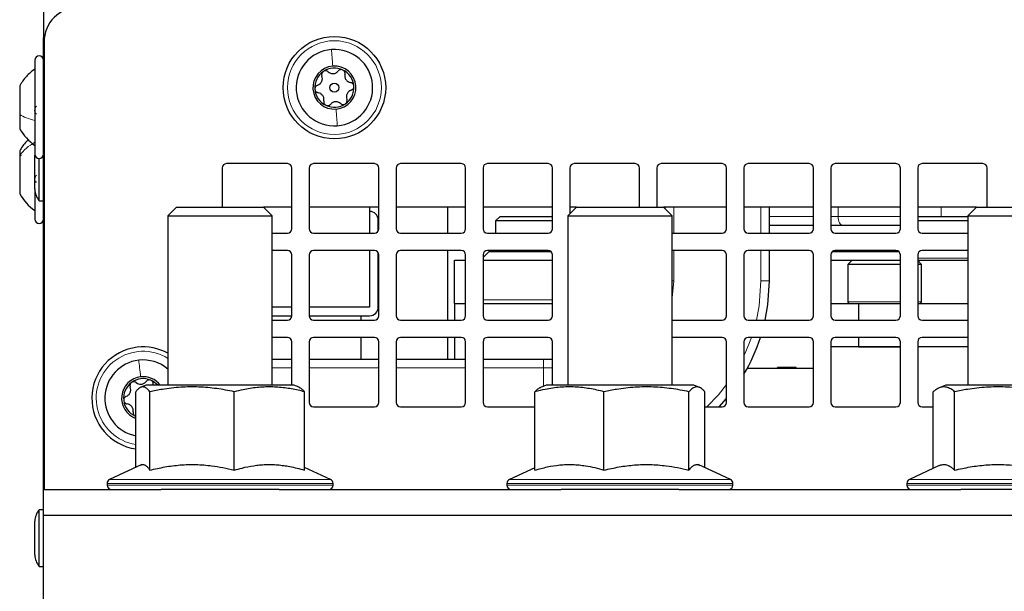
# Paper-space layout 'Blatt5' of a CAD drawing. Header units: millimetres. Extents: x 5 to 418, y 2 to 292.
# Tile 3 of 22: x 135 to 191, y 159 to 192. Entities that reach past the tile are written whole.
import ezdxf

# ---------------------------------------------------------------- set-up
doc = ezdxf.new("R2010")
doc.units = ezdxf.units.MM

psp = doc.layouts.new('Blatt5')

# ---------------------------------------------------------------- linework, layer by layer
at = {"color": 7, "linetype": 'Continuous', "lineweight": 25}
for p, q in [((136.0661, 231.0423), (136.0661, 191.4923)), ((136.0661, 191.4923), (136.1315, 191.4923)), ((136.0661, 191.4923), (136.0661, 191.3423)), ((136.0661, 191.3423), (136.1067, 191.3423)), ((136.0661, 165.3423), (136.0661, 191.3423)), ((136.0911, 191.0923), (136.0911, 165.3423)), ((135.5661, 190.0423), (135.5661, 186.4133)), ((134.6911, 188.5798), (134.6911, 186.9165)), ((134.6911, 186.9165), (134.6911, 186.1048)), ((135.5661, 186.4133), (135.5661, 184.6423)), ((134.6911, 184.8298), (134.6911, 184.5646)), ((135.5661, 184.6423), (135.5661, 184.5381)), ((135.5674, 184.616), (135.5661, 184.5634)), ((134.6911, 184.5646), (134.6911, 182.3548)), ((135.5661, 182.6212), (135.5661, 184.5634)), ((135.8161, 181.9598), (135.8161, 184.3923)), ((150.0911, 184.0923), (146.5911, 184.0923)), ((155.0911, 184.0923), (151.5911, 184.0923)), ((160.0911, 184.0923), (156.5911, 184.0923)), ((165.0911, 184.0923), (161.5911, 184.0923)), ((170.0911, 184.0923), (166.5911, 184.0923)), ((175.0911, 184.0923), (171.5911, 184.0923)), ((180.0911, 184.0923), (176.5911, 184.0923)), ((185.0911, 184.0923), (181.5911, 184.0923)), ((190.0911, 184.0923), (186.5911, 184.0923)), ((146.3411, 183.8423), (146.3411, 181.5923)), ((150.3411, 180.3423), (150.3411, 183.8423)), ((151.3411, 183.8423), (151.3411, 180.3423)), ((155.3411, 180.3423), (155.3411, 183.8423)), ((156.3411, 183.8423), (156.3411, 180.3423)), ((160.3411, 180.3423), (160.3411, 183.8423)), ((161.3411, 183.8423), (161.3411, 180.3423)), ((165.3411, 180.3423), (165.3411, 183.8423)), ((166.3411, 183.8423), (166.3411, 181.2173)), ((170.3411, 181.5923), (170.3411, 183.8423)), ((171.3411, 183.8423), (171.3411, 181.5923)), ((175.3411, 180.3423), (175.3411, 183.8423)), ((176.3411, 183.8423), (176.3411, 180.3423)), ((180.3411, 180.3423), (180.3411, 183.8423)), ((181.3411, 183.8423), (181.3411, 180.3423)), ((185.3411, 180.3423), (185.3411, 183.8423)), ((186.3411, 183.8423), (186.3411, 180.3423)), ((190.3411, 181.5923), (190.3411, 183.8423)), ((135.5661, 182.6349), (135.5661, 180.8923)), ((135.8161, 181.9598), (136.0661, 181.9598)), ((143.7161, 181.5923), (143.2161, 181.0923)), ((143.7161, 181.5923), (148.7161, 181.5923)), ((149.2161, 181.0923), (148.7161, 181.5923)), ((150.3411, 181.5923), (148.7161, 181.5923)), ((155.3411, 181.5923), (151.3411, 181.5923)), ((154.8161, 181.5923), (154.8161, 180.0923)), ((160.3411, 181.5923), (156.3411, 181.5923)), ((159.3161, 180.0923), (159.3161, 181.5923)), ((165.3411, 181.5923), (161.3411, 181.5923)), ((166.7161, 181.5923), (166.2161, 181.0923)), ((166.7161, 181.5923), (166.3411, 181.5923)), ((166.7161, 181.5923), (171.7161, 181.5923)), ((172.2161, 181.0923), (171.7161, 181.5923)), ((175.3411, 181.5923), (171.7161, 181.5923)), ((171.8161, 181.4923), (171.8161, 181.5923)), ((180.3411, 181.5923), (176.3411, 181.5923)), ((177.8161, 180.0923), (177.8161, 181.5923)), ((185.3411, 181.5923), (181.3411, 181.5923)), ((189.7161, 181.5923), (186.3411, 181.5923)), ((189.7161, 181.5923), (189.2161, 181.0923)), ((189.7161, 181.5923), (194.7161, 181.5923)), ((143.2161, 181.0923), (143.2161, 171.3423)), ((143.2161, 181.0923), (149.2161, 181.0923)), ((149.2161, 171.3423), (149.2161, 181.0923)), ((155.3161, 180.2333), (155.3161, 180.8402)), ((162.316, 181.0448), (162.066, 180.7948)), ((162.066, 180.7948), (162.066, 180.0923)), ((162.104, 180.7948), (162.066, 180.7948)), ((165.3411, 180.7948), (162.104, 180.7948)), ((162.316, 181.0448), (165.3411, 181.0448)), ((166.2161, 181.0923), (166.2161, 171.3423)), ((166.2161, 181.0923), (172.2161, 181.0923)), ((172.2161, 171.3423), (172.2161, 181.0923)), ((186.3411, 181.0448), (189.2161, 181.0448)), ((189.2161, 180.7948), (186.3411, 180.7948)), ((189.2161, 181.0923), (189.2161, 171.3423)), ((189.2161, 181.0923), (195.2161, 181.0923)), ((149.2161, 180.0923), (150.0911, 180.0923)), ((151.5911, 180.0923), (155.0911, 180.0923)), ((156.5911, 180.0923), (160.0911, 180.0923)), ((161.5911, 180.0923), (165.0911, 180.0923)), ((172.2161, 180.0923), (175.0911, 180.0923)), ((176.5911, 180.0923), (180.0911, 180.0923)), ((177.8161, 180.5448), (180.3411, 180.5448)), ((181.3411, 180.5448), (182.0115, 180.5448)), ((181.5911, 180.0923), (185.0911, 180.0923)), ((182.0115, 180.5448), (185.3411, 180.5448)), ((186.5911, 180.0923), (189.2161, 180.0923)), ((150.0911, 179.0923), (149.2161, 179.0923)), ((155.0911, 179.0923), (151.5911, 179.0923)), ((154.8161, 179.0923), (154.8161, 175.8402)), ((155.3161, 175.8402), (155.3161, 178.9513)), ((160.0911, 179.0923), (156.5911, 179.0923)), ((159.3161, 175.0923), (159.3161, 179.0923)), ((161.691, 179.0448), (161.3411, 178.6949)), ((165.0911, 179.0923), (161.5911, 179.0923)), ((161.691, 179.0448), (165.2377, 179.0448)), ((162.066, 179.0923), (162.066, 179.0448)), ((175.0911, 179.0923), (172.2161, 179.0923)), ((180.0911, 179.0923), (176.5911, 179.0923)), ((177.8161, 177.3402), (177.8161, 179.0923)), ((181.4279, 179.0317), (181.4016, 179.0055)), ((181.4444, 179.0448), (185.2377, 179.0448)), ((185.0911, 179.0923), (181.5911, 179.0923)), ((189.2161, 179.0923), (186.5911, 179.0923)), ((150.3411, 175.3423), (150.3411, 178.8423)), ((151.3411, 178.8423), (151.3411, 175.3423)), ((155.3411, 175.3423), (155.3411, 178.8423)), ((156.3411, 178.8423), (156.3411, 175.3423)), ((159.691, 176.0448), (159.691, 178.5448)), ((159.691, 178.5448), (160.3411, 178.5448)), ((160.3411, 175.3423), (160.3411, 178.8423)), ((161.3411, 178.8423), (161.3411, 175.3423)), ((161.3411, 178.5448), (165.3411, 178.5448)), ((165.3411, 175.3423), (165.3411, 178.8423)), ((175.3411, 175.3423), (175.3411, 178.8423)), ((176.3411, 178.8423), (176.3411, 175.3423)), ((180.3411, 175.3423), (180.3411, 178.8423)), ((181.3411, 178.8423), (181.3411, 175.3423)), ((181.3411, 178.5448), (182.566, 178.5448)), ((182.566, 178.5448), (182.316, 178.2948)), ((182.566, 178.5448), (185.3411, 178.5448)), ((185.3411, 175.3423), (185.3411, 178.8423)), ((186.3411, 178.8423), (186.3411, 175.3423)), ((186.3411, 178.5448), (189.2161, 178.5448)), ((186.566, 178.2948), (186.3411, 178.5197)), ((182.316, 178.2948), (182.316, 176.1448)), ((185.3411, 178.2948), (182.316, 178.2948)), ((186.566, 178.2948), (186.3411, 178.2948)), ((186.566, 176.1448), (186.566, 178.2948)), ((150.3411, 175.8402), (149.2161, 175.8402)), ((154.8161, 175.8402), (151.3411, 175.8402)), ((159.691, 176.0448), (159.691, 175.0923)), ((159.691, 176.0448), (160.3411, 176.0448)), ((161.3411, 176.0448), (165.3411, 176.0448)), ((181.3411, 176.0448), (182.941, 176.0448)), ((182.941, 176.0448), (182.941, 175.0923)), ((182.941, 176.0448), (185.3411, 176.0448)), ((186.3411, 176.0448), (189.2161, 176.0448)), ((149.2161, 175.3402), (150.341, 175.3402)), ((149.2161, 175.0923), (150.0911, 175.0923)), ((151.3411, 175.3402), (154.8161, 175.3402)), ((151.5911, 175.0923), (155.0911, 175.0923)), ((154.3161, 175.3402), (154.3161, 175.0923)), ((156.5911, 175.0923), (160.0911, 175.0923)), ((161.5911, 175.0923), (165.0911, 175.0923)), ((172.2161, 175.0923), (175.0911, 175.0923)), ((176.5911, 175.0923), (180.0911, 175.0923)), ((181.5911, 175.0923), (185.0911, 175.0923)), ((186.5911, 175.0923), (189.2161, 175.0923)), ((150.0911, 174.0923), (149.2161, 174.0923)), ((155.0911, 174.0923), (151.5911, 174.0923)), ((154.3161, 174.0923), (154.3161, 172.8402)), ((160.0911, 174.0923), (156.5911, 174.0923)), ((159.3161, 172.8402), (159.3161, 174.0923)), ((159.691, 174.0923), (159.691, 172.8402)), ((165.0911, 174.0923), (161.5911, 174.0923)), ((175.0911, 174.0923), (172.2161, 174.0923)), ((180.0911, 174.0923), (176.5911, 174.0923)), ((185.0911, 174.0923), (181.5911, 174.0923)), ((182.941, 174.0923), (182.941, 173.5448)), ((189.2161, 174.0923), (186.5911, 174.0923)), ((150.3411, 171.3423), (150.3411, 173.8423)), ((151.3411, 173.8423), (151.3411, 170.3423)), ((155.3411, 170.3423), (155.3411, 173.8423)), ((156.3411, 173.8423), (156.3411, 170.3423)), ((160.3411, 170.3423), (160.3411, 173.8423)), ((161.3411, 173.8423), (161.3411, 170.3423)), ((165.3411, 171.3423), (165.3411, 173.8423)), ((175.3411, 170.3423), (175.3411, 173.8423)), ((176.3411, 173.8423), (176.3411, 170.3423)), ((180.3411, 170.3423), (180.3411, 173.8423)), ((181.3411, 173.8423), (181.3411, 170.3423)), ((185.3411, 173.5448), (181.3411, 173.5448)), ((182.941, 173.5448), (185.3411, 173.5448)), ((185.3411, 170.3423), (185.3411, 173.8423)), ((186.3411, 173.8423), (186.3411, 170.3423)), ((189.2161, 173.5448), (186.3411, 173.5448)), ((149.2161, 172.8402), (150.3411, 172.8402)), ((151.3411, 172.8402), (155.3411, 172.8402)), ((156.3411, 172.8402), (160.3411, 172.8402)), ((161.3411, 172.8402), (164.8161, 172.8402)), ((164.8161, 172.8402), (165.3411, 172.8402)), ((180.3411, 172.3048), (176.5299, 172.3048)), ((178.2806, 172.3048), (178.2806, 172.3548)), ((178.2976, 172.3048), (178.2976, 172.3548)), ((179.1059, 172.3048), (179.1059, 172.3548)), ((179.1896, 172.3048), (179.1896, 172.3548)), ((179.3442, 172.3048), (179.3442, 172.3548)), ((141.9661, 171.3423), (141.66, 171.2199)), ((142.9127, 171.3423), (141.9661, 171.3423)), ((150.4661, 171.3423), (142.9127, 171.3423)), ((150.7721, 171.2199), (150.4661, 171.3423)), ((164.9661, 171.3423), (164.6438, 171.2134)), ((173.4661, 171.3423), (164.9661, 171.3423)), ((173.7883, 171.2134), (173.4661, 171.3423)), ((187.9661, 171.3423), (187.5822, 171.1888)), ((196.4661, 171.3423), (187.9661, 171.3423)), ((141.3654, 166.6114), (141.3654, 170.9638)), ((142.1772, 166.4503), (142.1772, 170.9638)), ((147.0279, 166.4503), (147.0279, 170.9638)), ((151.0667, 166.4503), (151.0667, 170.9638)), ((164.3271, 166.4503), (164.3271, 170.9638)), ((168.2958, 166.4503), (168.2958, 170.9638)), ((173.1848, 166.4503), (173.1848, 170.9638)), ((174.1051, 166.5935), (174.1051, 170.9638)), ((174.9133, 170.0923), (175.3411, 170.5689)), ((187.2261, 166.5465), (187.2261, 170.9638)), ((188.4659, 166.4503), (188.4659, 170.9638)), ((151.5911, 170.0923), (155.0911, 170.0923)), ((156.5911, 170.0923), (160.0911, 170.0923)), ((161.5911, 170.0923), (164.3271, 170.0923)), ((174.1051, 170.0923), (175.0911, 170.0923)), ((176.5911, 170.0923), (180.0911, 170.0923)), ((181.5911, 170.0923), (185.0911, 170.0923)), ((186.5911, 170.0923), (187.2261, 170.0923)), ((141.3654, 169.5509), (141.3446, 169.5597)), ((141.7161, 166.7749), (139.8604, 165.9096)), ((152.5717, 165.9096), (151.0667, 166.6114)), ((164.3271, 166.5935), (162.8604, 165.9096)), ((175.5717, 165.9096), (173.7161, 166.7749)), ((187.5819, 166.7124), (185.8604, 165.9096)), ((139.7161, 165.683), (139.7161, 165.5923)), ((152.7161, 165.5923), (152.7161, 165.683)), ((162.7161, 165.683), (162.7161, 165.5923)), ((175.7161, 165.5923), (175.7161, 165.683)), ((185.7161, 165.683), (185.7161, 165.5923)), ((136.0661, 165.3423), (142.8249, 165.3423)), ((136.0661, 163.8423), (136.0661, 165.3423)), ((149.6072, 165.3423), (142.8249, 165.3423)), ((149.6072, 165.3423), (165.8249, 165.3423)), ((168.1092, 165.3423), (165.8249, 165.3423)), ((172.6072, 165.3423), (168.1092, 165.3423)), ((172.6072, 165.3423), (188.8249, 165.3423)), ((193.7073, 165.3423), (188.8249, 165.3423)), ((136.0661, 164.1748), (135.8161, 164.1748)), ((135.8161, 160.9098), (135.8161, 164.1748)), ((203.6661, 163.8423), (136.0661, 163.8423)), ((136.0661, 149.3423), (136.0661, 163.8423)), ((135.5661, 161.5712), (135.5661, 163.5134)), ((135.8161, 160.9098), (136.0661, 160.9098))]:
    psp.add_line(p, q, dxfattribs=at)
at = {"color": 7, "linetype": 'Continuous', "lineweight": 18}
for p, q in [((172.3161, 180.0923), (172.3161, 181.5923)), ((177.3161, 180.0923), (177.3161, 181.5923)), ((181.7615, 181.0448), (181.7615, 181.5923)), ((187.6971, 181.0448), (187.6971, 181.5923)), ((177.8161, 181.0448), (180.3411, 181.0448)), ((181.3411, 181.0448), (181.7615, 181.0448)), ((181.7615, 181.0448), (185.3411, 181.0448)), ((172.3161, 177.3402), (172.3161, 179.0923)), ((177.3161, 177.3402), (177.3161, 179.0923)), ((186.3411, 178.6448), (189.2161, 178.6448)), ((172.3161, 177.3402), (172.2161, 177.3402)), ((177.8161, 177.3402), (177.3161, 177.3402)), ((161.3411, 176.2448), (165.3411, 176.2448)), ((182.316, 176.1448), (185.3411, 176.1448)), ((186.3411, 176.1448), (186.566, 176.1448)), ((164.8161, 172.3402), (164.8161, 172.8402)), ((149.2161, 172.3402), (150.3411, 172.3402)), ((151.3411, 172.3402), (155.3411, 172.3402)), ((156.3411, 172.3402), (160.3411, 172.3402)), ((161.3411, 172.3402), (164.8161, 172.3402)), ((164.8161, 171.2823), (164.8161, 172.3402)), ((164.8161, 172.3402), (165.3411, 172.3402)), ((178.7443, 172.3048), (178.7443, 172.3548)), ((179.0095, 172.3048), (179.0095, 172.3548)), ((152.7161, 165.683), (139.7161, 165.683)), ((139.7161, 165.5923), (152.7161, 165.5923)), ((139.8604, 165.9096), (152.5717, 165.9096)), ((168.0649, 165.683), (162.7161, 165.683)), ((162.7161, 165.5923), (168.0649, 165.5923)), ((162.8604, 165.9096), (168.0904, 165.9096)), ((175.7161, 165.683), (168.0649, 165.683)), ((168.0649, 165.5923), (175.7161, 165.5923)), ((168.0904, 165.9096), (175.5717, 165.9096)), ((193.7669, 165.683), (185.7161, 165.683)), ((185.7161, 165.5923), (193.7669, 165.5923)), ((185.8604, 165.9096), (193.7325, 165.9096))]:
    psp.add_line(p, q, dxfattribs=at)
at = {"color": 7, "linetype": 'Continuous', "lineweight": 18, "flags": 128}
for points in [[(182.0115, 180.5448), (181.9627, 180.5544), (181.9158, 180.5828), (181.8726, 180.629), (181.8347, 180.6912), (181.8036, 180.767), (181.7805, 180.8534), (181.7663, 180.9472), (181.7615, 181.0448)], [(172.2161, 176.3452), (172.22, 176.3647), (172.3161, 177.3402)], [(177.0601, 175.0923), (177.2143, 175.917), (177.3161, 177.3402)], [(176.3411, 173.0333), (176.4124, 173.186), (176.7739, 174.0923)], [(174.2058, 170.0923), (174.8736, 170.7915), (175.3411, 171.3736)]]:
    psp.add_lwpolyline(points, dxfattribs=at)
at = {"color": 7, "linetype": 'Continuous', "lineweight": 25, "flags": 128}
for points in [[(177.5726, 175.0923), (177.7262, 175.9696), (177.8161, 177.3402)], [(161.3411, 176.0511), (161.3519, 176.0486), (161.391, 176.0448)]]:
    psp.add_lwpolyline(points, dxfattribs=at)
at = {"color": 7, "linetype": 'Continuous', "lineweight": 25}
for radius in [2.95, 0.259]:
    psp.add_circle((152.7911, 188.4673), radius, dxfattribs=at)
at = {"color": 7, "linetype": 'Continuous', "lineweight": 18}
psp.add_circle((152.7911, 188.4673), 2.7, dxfattribs=at)
at = {"color": 7, "linetype": 'Continuous', "lineweight": 25}
for centre, radius, start, end in [((138.0911, 191.0923), 2, 90, 180), ((135.8161, 190.0423), 0.25, 360, 180), ((152.7911, 188.4673), 2.2, 94.40515, 274.40515), ((152.7911, 188.4673), 2.2, 274.40515, 94.40515), ((152.7911, 188.4673), 1.2375, 94.40515, 274.40515), ((152.7911, 188.4673), 1.125, 124.40515, 184.40515), ((152.7911, 188.4673), 1.125, 64.40515, 124.40515), ((152.7911, 188.4673), 1.2375, 274.40515, 94.40515), ((152.7911, 188.4673), 1.125, 4.40515, 64.40515), ((152.7911, 188.4673), 1.125, 184.40515, 244.40515), ((152.7911, 188.4673), 1.125, 304.40515, 4.40515), ((152.7911, 188.4673), 1.125, 244.40515, 304.40515), ((137.2007, 187.5074), 2.875, 209.1989, 235.34848), ((135.8161, 184.6423), 0.25, 180, 0), ((146.5911, 183.8423), 0.25, 90, 180), ((150.0911, 183.8423), 0.25, 0, 90), ((151.5911, 183.8423), 0.25, 90, 180), ((155.0911, 183.8423), 0.25, 0, 90), ((156.5911, 183.8423), 0.25, 90, 180), ((160.0911, 183.8423), 0.25, 0, 90), ((161.5911, 183.8423), 0.25, 90, 180), ((165.0911, 183.8423), 0.25, 0, 90), ((166.5911, 183.8423), 0.25, 90, 180), ((170.0911, 183.8423), 0.25, 0, 90), ((171.5911, 183.8423), 0.25, 90, 180), ((175.0911, 183.8423), 0.25, 0, 90), ((176.5911, 183.8423), 0.25, 90, 180), ((180.0911, 183.8423), 0.25, 0, 90), ((181.5911, 183.8423), 0.25, 90, 180), ((185.0911, 183.8423), 0.25, 0, 90), ((186.5911, 183.8423), 0.25, 90, 180), ((190.0911, 183.8423), 0.25, 0, 90), ((137.2007, 183.7574), 2.875, 209.1989, 235.34848), ((136.5661, 182.6212), 1, 180, 221.40962), ((154.8161, 180.8402), 0.5, 0, 90), ((135.8161, 180.8923), 0.25, 180, 0), ((150.0911, 180.3423), 0.25, 270, 0), ((151.5911, 180.3423), 0.25, 180, 270), ((155.0911, 180.3423), 0.25, 270, 0), ((156.5911, 180.3423), 0.25, 180, 270), ((160.0911, 180.3423), 0.25, 270, 0), ((161.5911, 180.3423), 0.25, 180, 270), ((165.0911, 180.3423), 0.25, 270, 0), ((175.0911, 180.3423), 0.25, 270, 0), ((176.5911, 180.3423), 0.25, 180, 270), ((180.0911, 180.3423), 0.25, 270, 0), ((181.5911, 180.3423), 0.25, 180, 270), ((185.0911, 180.3423), 0.25, 270, 0), ((186.5911, 180.3423), 0.25, 180, 270), ((150.0911, 178.8423), 0.25, 0, 90), ((151.5911, 178.8423), 0.25, 90, 180), ((155.0911, 178.8423), 0.25, 0, 90), ((156.5911, 178.8423), 0.25, 90, 180), ((160.0911, 178.8423), 0.25, 0, 90), ((161.5911, 178.8423), 0.25, 90, 180), ((165.0911, 178.8423), 0.25, 0, 90), ((175.0911, 178.8423), 0.25, 0, 90), ((176.5911, 178.8423), 0.25, 90, 180), ((180.0911, 178.8423), 0.25, 0, 90), ((181.5911, 178.8423), 0.25, 90, 180), ((185.0911, 178.8423), 0.25, 0, 90), ((186.5911, 178.8423), 0.25, 90, 180), ((182.416, 176.1448), 0.1, 180, 270), ((186.466, 176.1448), 0.1, 270, 360), ((154.8161, 175.8402), 0.5, 270, 0), ((150.0911, 175.3423), 0.25, 270, 0), ((151.5911, 175.3423), 0.25, 180, 270), ((155.0911, 175.3423), 0.25, 270, 0), ((156.5911, 175.3423), 0.25, 180, 270), ((160.0911, 175.3423), 0.25, 270, 0), ((161.5911, 175.3423), 0.25, 180, 270), ((165.0911, 175.3423), 0.25, 270, 0), ((175.0911, 175.3423), 0.25, 270, 0), ((176.5911, 175.3423), 0.25, 180, 270), ((180.0911, 175.3423), 0.25, 270, 0), ((181.5911, 175.3423), 0.25, 180, 270), ((185.0911, 175.3423), 0.25, 270, 0), ((186.5911, 175.3423), 0.25, 180, 270), ((150.0911, 173.8423), 0.25, 0, 90), ((151.5911, 173.8423), 0.25, 90, 180), ((155.0911, 173.8423), 0.25, 0, 90), ((156.5911, 173.8423), 0.25, 90, 180), ((160.0911, 173.8423), 0.25, 0, 90), ((161.5911, 173.8423), 0.25, 90, 180), ((165.0911, 173.8423), 0.25, 0, 90), ((175.0911, 173.8423), 0.25, 0, 90), ((167.3161, 177.3402), 10.5, 329.26316, 341.98183), ((176.5911, 173.8423), 0.25, 90, 180), ((180.0911, 173.8423), 0.25, 0, 90), ((181.5911, 173.8423), 0.25, 90, 180), ((185.0911, 173.8423), 0.25, 0, 90), ((186.5911, 173.8423), 0.25, 90, 180), ((141.7911, 170.5923), 2.95, 96.61718, 261.70374), ((141.7911, 170.5923), 2.95, 61.11515, 96.61718), ((141.7911, 170.5923), 2.2, 96.61718, 258.84394), ((141.7911, 170.5923), 2.2, 49.62953, 96.61718), ((141.7911, 170.5923), 1.2375, 96.61718, 249.88119), ((141.7911, 170.5923), 1.125, 66.61718, 126.61718), ((141.7911, 170.5923), 1.2375, 37.3052, 96.61718), ((141.7911, 170.5923), 1.125, 41.81031, 66.61718), ((141.7911, 170.5923), 1.125, 126.61718, 186.61718), ((141.7911, 170.5923), 1.125, 186.61718, 246.61718), ((151.5911, 170.3423), 0.25, 180, 270), ((155.0911, 170.3423), 0.25, 270, 0), ((156.5911, 170.3423), 0.25, 180, 270), ((160.0911, 170.3423), 0.25, 270, 0), ((161.5911, 170.3423), 0.25, 180, 270), ((175.0911, 170.3423), 0.25, 270, 0), ((176.5911, 170.3423), 0.25, 180, 270), ((180.0911, 170.3423), 0.25, 270, 0), ((181.5911, 170.3423), 0.25, 180, 270), ((185.0911, 170.3423), 0.25, 270, 0), ((186.5911, 170.3423), 0.25, 180, 270), ((139.9661, 165.683), 0.25, 115, 180), ((139.9661, 165.5923), 0.25, 180, 270), ((152.4661, 165.5923), 0.25, 270, 360), ((152.4661, 165.683), 0.25, 360, 65), ((162.9661, 165.683), 0.25, 115, 180), ((162.9661, 165.5923), 0.25, 180, 270), ((175.4661, 165.5923), 0.25, 270, 360), ((175.4661, 165.683), 0.25, 360, 65), ((185.9661, 165.683), 0.25, 115, 180), ((185.9661, 165.5923), 0.25, 180, 270), ((136.5661, 163.5134), 1, 138.59038, 180), ((136.5661, 161.5712), 1, 180, 221.40962)]:
    psp.add_arc(centre, radius, start, end, dxfattribs=at)
at = {"color": 7, "linetype": 'Continuous', "lineweight": 18}
psp.add_arc((141.7911, 170.5923), 2.7, 58.14457, 260.92936, dxfattribs=at)
for points in [[(152.6221, 190.6608), (152.6325, 190.5259), (152.6533, 190.256), (152.6818, 189.8861), (152.696, 189.7012)], [(135.5661, 186.5854), (135.3926, 186.6319), (135.0458, 186.7251), (134.8093, 186.8527), (134.6911, 186.9165)], [(152.96, 186.2738), (152.9496, 186.4088), (152.9288, 186.6787), (152.9004, 187.0485), (152.8861, 187.2335)], [(135.5661, 185.3208), (135.3926, 185.2144), (135.0458, 185.0017), (134.8093, 184.7103), (134.6911, 184.5646)], [(141.5375, 172.7777), (141.5531, 172.6432), (141.5843, 172.3743), (141.6271, 172.0058), (141.6485, 171.8216)]]:
    psp.add_open_spline(points, degree=3, dxfattribs=at)
at = {"color": 7, "linetype": 'Continuous', "lineweight": 25}
for points, knots in [([(135.5661, 189.5423), (135.3926, 189.407), (135.0458, 189.1363), (134.8093, 188.7653), (134.6911, 188.5798)], [0, 0, 0, 0, 0.5000001, 1, 1, 1, 1]), ([(152.1554, 189.3955), (152.1352, 189.3784), (152.0948, 189.3441), (152.0624, 189.2723), (152.053, 189.1975), (152.066, 189.1519), (152.0726, 189.129)], [0, 0, 0, 0, 0.2498571, 0.4994664, 0.7490114, 1, 1, 1, 1]), ([(152.4338, 189.3764), (152.4149, 189.3907), (152.3772, 189.4193), (152.304, 189.4377), (152.2253, 189.4335), (152.1787, 189.4081), (152.1554, 189.3955)], [0, 0, 0, 0, 0.2498071, 0.5000551, 0.7503094, 1, 1, 1, 1]), ([(152.4338, 189.3764), (152.4749, 189.3461), (152.5367, 189.3006), (152.6438, 189.2753), (152.7284, 189.272), (152.8117, 189.2881), (152.9143, 189.3293), (152.9687, 189.384), (153.0048, 189.4204)], [0, 0, 0, 0, 0.24916786, 0.37430311, 0.49890328, 0.62398745, 0.74974625, 1, 1, 1, 1]), ([(153.2771, 189.4819), (153.2521, 189.4909), (153.2022, 189.5087), (153.1238, 189.5008), (153.0544, 189.4716), (153.0214, 189.4375), (153.0048, 189.4204)], [0, 0, 0, 0, 0.250033, 0.4996315, 0.7492277, 1, 1, 1, 1]), ([(153.3997, 189.2312), (153.4027, 189.2547), (153.4086, 189.3017), (153.3879, 189.3743), (153.3449, 189.4403), (153.2997, 189.4681), (153.2771, 189.4819)], [0, 0, 0, 0, 0.24981472, 0.49990781, 0.75012012, 1, 1, 1, 1]), ([(153.3997, 189.2312), (153.3941, 189.1805), (153.3855, 189.1042), (153.4172, 188.9988), (153.4566, 188.9239), (153.5122, 188.8598), (153.5992, 188.7916), (153.6738, 188.7718), (153.7233, 188.7587)], [0, 0, 0, 0, 0.2491995, 0.3743362, 0.4989302, 0.6240074, 0.7497593, 1, 1, 1, 1]), ([(151.8251, 188.6125), (151.8033, 188.6033), (151.7596, 188.5849), (151.7072, 188.5307), (151.6715, 188.4604), (151.6701, 188.4074), (151.6694, 188.3809)], [0, 0, 0, 0, 0.2498519, 0.4999015, 0.7501147, 1, 1, 1, 1]), ([(151.8251, 188.6125), (151.8719, 188.6329), (151.9422, 188.6637), (152.0177, 188.7438), (152.0629, 188.8154), (152.0906, 188.8956), (152.1062, 189.0051), (152.086, 189.0795), (152.0726, 189.129)], [0, 0, 0, 0, 0.249201, 0.3743378, 0.4989316, 0.6240084, 0.74976, 1, 1, 1, 1]), ([(153.9127, 188.5537), (153.908, 188.5798), (153.8985, 188.632), (153.8525, 188.6959), (153.7924, 188.7414), (153.7464, 188.7529), (153.7233, 188.7587)], [0, 0, 0, 0, 0.2499907, 0.4996106, 0.7491271, 1, 1, 1, 1]), ([(151.6694, 188.3809), (151.6741, 188.3548), (151.6836, 188.3026), (151.7296, 188.2388), (151.7897, 188.1932), (151.8357, 188.1817), (151.8588, 188.1759)], [0, 0, 0, 0, 0.2499907, 0.4996106, 0.7491271, 1, 1, 1, 1]), ([(152.1824, 187.7034), (152.188, 187.7541), (152.1966, 187.8304), (152.1649, 187.9358), (152.1255, 188.0107), (152.0699, 188.0748), (151.9829, 188.1431), (151.9084, 188.1628), (151.8588, 188.1759)], [0, 0, 0, 0, 0.2491995, 0.3743362, 0.4989302, 0.6240074, 0.7497593, 1, 1, 1, 1]), ([(153.757, 188.3221), (153.7102, 188.3017), (153.6399, 188.2709), (153.5644, 188.1908), (153.5192, 188.1192), (153.4915, 188.039), (153.476, 187.9295), (153.4961, 187.8551), (153.5096, 187.8056)], [0, 0, 0, 0, 0.249201, 0.3743378, 0.4989316, 0.6240084, 0.74976, 1, 1, 1, 1]), ([(153.757, 188.3221), (153.7788, 188.3313), (153.8225, 188.3497), (153.8749, 188.4039), (153.9107, 188.4742), (153.912, 188.5272), (153.9127, 188.5537)], [0, 0, 0, 0, 0.2498519, 0.4999015, 0.7501147, 1, 1, 1, 1]), ([(152.1824, 187.7034), (152.1794, 187.6799), (152.1735, 187.6329), (152.1942, 187.5603), (152.2372, 187.4943), (152.2824, 187.4666), (152.3051, 187.4527)], [0, 0, 0, 0, 0.2498147, 0.4999078, 0.7501201, 1, 1, 1, 1]), ([(152.3051, 187.4527), (152.33, 187.4438), (152.3799, 187.4259), (152.4583, 187.4338), (152.5278, 187.463), (152.5607, 187.4971), (152.5773, 187.5142)], [0, 0, 0, 0, 0.250033, 0.4996315, 0.7492277, 1, 1, 1, 1]), ([(153.1483, 187.5582), (153.1072, 187.5885), (153.0454, 187.634), (152.9383, 187.6593), (152.8537, 187.6626), (152.7704, 187.6465), (152.6678, 187.6053), (152.6134, 187.5506), (152.5773, 187.5142)], [0, 0, 0, 0, 0.2491679, 0.3743031, 0.4989033, 0.6239875, 0.7497462, 1, 1, 1, 1]), ([(153.1483, 187.5582), (153.1672, 187.5439), (153.2049, 187.5153), (153.2781, 187.4969), (153.3568, 187.5011), (153.4034, 187.5265), (153.4267, 187.5391)], [0, 0, 0, 0, 0.2498071, 0.5000551, 0.7503094, 1, 1, 1, 1]), ([(153.4267, 187.5391), (153.4469, 187.5563), (153.4874, 187.5905), (153.5197, 187.6623), (153.5291, 187.7371), (153.5161, 187.7827), (153.5096, 187.8056)], [0, 0, 0, 0, 0.2498571, 0.4994664, 0.7490114, 1, 1, 1, 1]), ([(135.6516, 186.9634), (135.6399, 186.9669), (135.6166, 186.974), (135.5889, 187.0134), (135.5706, 187.0726), (135.5638, 187.148), (135.5704, 187.2284), (135.5887, 187.3016), (135.6164, 187.3609), (135.6399, 187.3834), (135.6516, 187.3947)], [0, 0, 0, 0, 0.1252207, 0.2494814, 0.3743239, 0.4990613, 0.6238954, 0.7493873, 0.8744403, 1, 1, 1, 1]), ([(135.2078, 185.4788), (135.162, 185.4406), (134.9479, 185.2622), (134.8041, 185.0201), (134.6911, 184.8298)], [0, 0, 0, 0, 0.2143805, 1, 1, 1, 1]), ([(135.2078, 185.4788), (135.162, 185.4406), (134.9479, 185.2622), (134.8041, 185.0201), (134.6911, 184.8298)], [0, 0, 0, 0, 0.2143747, 1, 1, 1, 1]), ([(135.2078, 185.4788), (135.162, 185.4406), (134.9479, 185.2622), (134.8041, 185.0201), (134.6911, 184.8298)], [0, 0, 0, 0, 0.2143747, 1, 1, 1, 1]), ([(135.2079, 185.4788), (135.162, 185.4406), (134.9479, 185.2622), (134.8041, 185.02), (134.6911, 184.8298)], [0, 0, 0, 0, 0.2144059, 1, 1, 1, 1]), ([(134.714, 184.6773), (134.7145, 184.6766), (134.7208, 184.6667), (134.7421, 184.6279), (134.7651, 184.5865), (134.7766, 184.5657)], [0, 0, 0, 0, 0.0365569, 0.516889, 1, 1, 1, 1]), ([(135.6516, 183.0358), (135.6399, 183.0344), (135.6166, 183.0317), (135.589, 183.0569), (135.5706, 183.1045), (135.5638, 183.1725), (135.5704, 183.2513), (135.5887, 183.3285), (135.6164, 183.3963), (135.6399, 183.427), (135.6516, 183.4424)], [0, 0, 0, 0, 0.1251933, 0.2494385, 0.3742794, 0.4990244, 0.6238686, 0.7493688, 0.8744304, 1, 1, 1, 1]), ([(178.7585, 172.3548), (178.7251, 172.3548), (178.6272, 172.3548), (178.4641, 172.3548), (178.3423, 172.3548), (178.2806, 172.3548)], [0, 0, 0, 0, 0.2029587, 0.5956245, 1, 1, 1, 1]), ([(179.1896, 172.3548), (179.1648, 172.3548), (179.0974, 172.3548), (178.9491, 172.3548), (178.8249, 172.3548), (178.7585, 172.3548)], [0, 0, 0, 0, 0.2130164, 0.5788463, 1, 1, 1, 1]), ([(179.3442, 172.3548), (179.3427, 172.3548), (179.3384, 172.3548), (179.2915, 172.3548), (179.221, 172.3548), (179.1896, 172.3548)], [0, 0, 0, 0, 0.2317015, 0.6585133, 1, 1, 1, 1]), ([(142.2375, 171.6249), (142.2122, 171.6329), (142.1617, 171.6488), (142.0837, 171.6379), (142.0154, 171.606), (141.9838, 171.5707), (141.9679, 171.5529)], [0, 0, 0, 0, 0.25003302, 0.49963153, 0.74922769, 1, 1, 1, 1]), ([(142.3698, 171.3792), (142.3718, 171.4028), (142.3759, 171.45), (142.3525, 171.5216), (142.3069, 171.586), (142.2607, 171.6119), (142.2375, 171.6249)], [0, 0, 0, 0, 0.2498147, 0.4999078, 0.7501201, 1, 1, 1, 1]), ([(140.8202, 170.7001), (140.8662, 170.7223), (140.9353, 170.7558), (141.0076, 170.8388), (141.05, 170.912), (141.0746, 170.9932), (141.0859, 171.1032), (141.0629, 171.1768), (141.0475, 171.2258)], [0, 0, 0, 0, 0.24920104, 0.37433782, 0.49893155, 0.62400843, 0.74976002, 1, 1, 1, 1]), ([(141.12, 171.4953), (141.1005, 171.4774), (141.0614, 171.4416), (141.0319, 171.3686), (141.0253, 171.2935), (141.0401, 171.2484), (141.0475, 171.2258)], [0, 0, 0, 0, 0.2498571, 0.4994664, 0.7490114, 1, 1, 1, 1]), ([(141.399, 171.4869), (141.3796, 171.5005), (141.3407, 171.5277), (141.2669, 171.5432), (141.1884, 171.5359), (141.1428, 171.5088), (141.12, 171.4953)], [0, 0, 0, 0, 0.2498071, 0.5000551, 0.7503094, 1, 1, 1, 1]), ([(142.1772, 170.9638), (142.1493, 170.998), (142.0654, 171.1004), (141.952, 171.1932), (141.8373, 171.239), (141.7501, 171.2462), (141.662, 171.2253), (141.5739, 171.1766), (141.4747, 171.0951), (141.4055, 171.012), (141.3654, 170.9638)], [0, 0, 0, 0, 0.1043606, 0.3134646, 0.4185234, 0.5258411, 0.6334242, 0.7417575, 0.8503095, 1, 1, 1, 1]), ([(141.399, 171.4869), (141.4412, 171.4583), (141.5047, 171.4152), (141.6127, 171.3941), (141.6974, 171.394), (141.78, 171.4133), (141.881, 171.4584), (141.9332, 171.5152), (141.9679, 171.5529)], [0, 0, 0, 0, 0.2491679, 0.3743031, 0.4989033, 0.6239875, 0.7497462, 1, 1, 1, 1]), ([(147.0279, 170.9638), (146.861, 170.998), (146.3595, 171.1004), (145.6824, 171.1932), (144.997, 171.239), (144.4757, 171.2462), (143.9494, 171.2253), (143.4228, 171.1766), (142.8304, 171.0951), (142.4169, 171.012), (142.1772, 170.9638)], [0, 0, 0, 0, 0.1043418, 0.3134646, 0.4185234, 0.5258411, 0.6334242, 0.7417575, 0.8503095, 1, 1, 1, 1]), ([(151.0667, 170.9638), (150.9474, 170.9934), (150.7001, 171.0546), (150.3221, 171.1294), (149.933, 171.189), (149.5412, 171.2281), (149.1451, 171.2455), (148.7457, 171.2395), (148.3433, 171.21), (147.9411, 171.1577), (147.5017, 171.0792), (147.1984, 171.0054), (147.0279, 170.9638)], [0, 0, 0, 0, 0.0896071, 0.1856891, 0.2818909, 0.3785265, 0.4753401, 0.5740503, 0.6729643, 0.772438, 0.8720704, 1, 1, 1, 1]), ([(150.772, 171.2196), (150.8007, 171.2056), (150.859, 171.1773), (150.9574, 171.0946), (151.0266, 171.0118), (151.0667, 170.9638)], [0, 0, 0, 0, 0.2904194, 0.588691, 1, 1, 1, 1]), ([(168.2958, 170.9638), (168.1592, 170.998), (167.7489, 171.1004), (167.1949, 171.1932), (166.6342, 171.239), (166.2077, 171.2462), (165.777, 171.2253), (165.3461, 171.1766), (164.8614, 171.0951), (164.5232, 171.012), (164.3271, 170.9638)], [0, 0, 0, 0, 0.1043606, 0.3134646, 0.4185234, 0.5258411, 0.6334242, 0.7417575, 0.8503095, 1, 1, 1, 1]), ([(164.3271, 170.9638), (164.3543, 170.9934), (164.4106, 171.0547), (164.4967, 171.1289), (164.5756, 171.1841), (164.6253, 171.2037), (164.6453, 171.2116)], [0, 0, 0, 0, 0.2583805, 0.5354314, 0.8128278, 1, 1, 1, 1]), ([(173.1848, 170.9638), (173.0165, 170.998), (172.5111, 171.1004), (171.8286, 171.1932), (171.1379, 171.239), (170.6125, 171.2462), (170.082, 171.2253), (169.5512, 171.1766), (168.9541, 171.0951), (168.5374, 171.012), (168.2958, 170.9638)], [0, 0, 0, 0, 0.1043418, 0.3134646, 0.4185234, 0.5258411, 0.6334242, 0.7417575, 0.8503095, 1, 1, 1, 1]), ([(174.1051, 170.9638), (174.0662, 171.0054), (173.9982, 171.0781), (173.9002, 171.1552), (173.8114, 171.207), (173.722, 171.2376), (173.6317, 171.246), (173.5407, 171.2308), (173.4491, 171.1925), (173.3576, 171.132), (173.2694, 171.0557), (173.212, 170.9934), (173.1848, 170.9638)], [0, 0, 0, 0, 0.12792961, 0.22396432, 0.32013064, 0.41676293, 0.51358074, 0.61233295, 0.71128372, 0.81076556, 0.91039295, 1, 1, 1, 1]), ([(188.4659, 170.9638), (188.4293, 170.9934), (188.3534, 171.0546), (188.2373, 171.1294), (188.1179, 171.189), (187.9976, 171.2281), (187.876, 171.2455), (187.7534, 171.2395), (187.6299, 171.21), (187.5065, 171.1577), (187.3716, 171.0792), (187.2785, 171.0054), (187.2261, 170.9638)], [0, 0, 0, 0, 0.0896071, 0.1856891, 0.2818909, 0.3785265, 0.4753401, 0.5740503, 0.6729643, 0.772438, 0.8720704, 1, 1, 1, 1]), ([(193.4558, 170.9638), (193.2841, 170.998), (192.7682, 171.1004), (192.0716, 171.1932), (191.3666, 171.239), (190.8304, 171.2462), (190.289, 171.2253), (189.7472, 171.1766), (189.1378, 171.0951), (188.7125, 171.012), (188.4659, 170.9638)], [0, 0, 0, 0, 0.1043606, 0.3134646, 0.4185234, 0.5258411, 0.6334242, 0.7417575, 0.8503095, 1, 1, 1, 1]), ([(140.8202, 170.7001), (140.7988, 170.6901), (140.7559, 170.67), (140.7055, 170.6138), (140.6726, 170.5422), (140.6732, 170.4892), (140.6736, 170.4627)], [0, 0, 0, 0, 0.2498519, 0.4999015, 0.7501147, 1, 1, 1, 1]), ([(140.6736, 170.4627), (140.6793, 170.4368), (140.6908, 170.385), (140.7392, 170.323), (140.801, 170.2797), (140.8474, 170.27), (140.8707, 170.2651)], [0, 0, 0, 0, 0.2499907, 0.4996106, 0.7491271, 1, 1, 1, 1]), ([(141.2123, 169.8055), (141.216, 169.8564), (141.2216, 169.9329), (141.1859, 170.037), (141.1436, 170.1104), (141.0856, 170.1723), (140.996, 170.2371), (140.9208, 170.2539), (140.8707, 170.2651)], [0, 0, 0, 0, 0.2491995, 0.3743362, 0.4989302, 0.6240074, 0.7497593, 1, 1, 1, 1]), ([(141.2123, 169.8055), (141.2103, 169.7819), (141.2062, 169.7347), (141.2297, 169.663), (141.2752, 169.5986), (141.3214, 169.5727), (141.3446, 169.5597)], [0, 0, 0, 0, 0.2498147, 0.4999078, 0.7501201, 1, 1, 1, 1]), ([(141.6601, 166.7376), (141.6841, 166.7515), (141.7332, 166.7799), (141.808, 166.775), (141.8841, 166.7524), (141.9714, 166.6968), (142.0694, 166.6021), (142.1413, 166.5009), (142.1772, 166.4503)], [0, 0, 0, 0, 0.1383163, 0.2836476, 0.4300566, 0.5768131, 0.7880737, 1, 1, 1, 1]), ([(142.1772, 166.4503), (142.4647, 166.5167), (143.0412, 166.6497), (143.7756, 166.7431), (144.37, 166.7758), (144.8217, 166.7761), (145.2767, 166.7521), (145.798, 166.6969), (146.3837, 166.602), (146.8129, 166.5009), (147.0279, 166.4503)], [0, 0, 0, 0, 0.1800169, 0.3610601, 0.4520433, 0.5444615, 0.6375651, 0.7308895, 0.8652331, 1, 1, 1, 1]), ([(147.0279, 166.4503), (147.1791, 166.4934), (147.5509, 166.5994), (148.04, 166.6963), (148.4912, 166.7518), (148.8343, 166.7744), (149.1805, 166.7769), (149.5297, 166.7584), (149.8791, 166.7197), (150.2526, 166.6573), (150.6493, 166.57), (150.9275, 166.4902), (151.0667, 166.4503)], [0, 0, 0, 0, 0.11390403, 0.28002961, 0.36354062, 0.44720546, 0.53256153, 0.61810041, 0.70416335, 0.79038443, 0.89510152, 1, 1, 1, 1]), ([(164.3271, 166.4503), (164.5622, 166.5167), (165.034, 166.6497), (165.6348, 166.7431), (166.1211, 166.7758), (166.4907, 166.7761), (166.863, 166.7521), (167.2895, 166.6969), (167.7687, 166.602), (168.1199, 166.5009), (168.2958, 166.4503)], [0, 0, 0, 0, 0.1800169, 0.3610601, 0.4520433, 0.5444615, 0.6375651, 0.7308895, 0.8652331, 1, 1, 1, 1]), ([(168.2958, 166.4503), (168.5855, 166.5167), (169.1666, 166.6497), (169.9067, 166.7431), (170.5059, 166.7758), (170.9612, 166.7761), (171.4197, 166.7521), (171.9452, 166.6969), (172.5355, 166.602), (172.9681, 166.5009), (173.1848, 166.4503)], [0, 0, 0, 0, 0.18001688, 0.36106009, 0.45204331, 0.54446151, 0.63756505, 0.73088953, 0.86523312, 1, 1, 1, 1]), ([(173.1848, 166.4503), (173.2165, 166.4901), (173.2799, 166.5699), (173.3692, 166.6562), (173.4524, 166.7176), (173.5295, 166.7561), (173.6069, 166.7761), (173.6852, 166.7748), (173.7458, 166.7621), (173.7802, 166.7435), (173.7883, 166.7391)], [0, 0, 0, 0, 0.1600051, 0.3202595, 0.4469496, 0.5738435, 0.7014249, 0.8292643, 0.959811, 1, 1, 1, 1]), ([(187.5822, 166.7116), (187.6132, 166.7251), (187.679, 166.7535), (187.7806, 166.7741), (187.8869, 166.777), (187.9941, 166.7584), (188.1013, 166.7197), (188.216, 166.6573), (188.3378, 166.57), (188.4232, 166.4902), (188.4659, 166.4503)], [0, 0, 0, 0, 0.1050125, 0.2226618, 0.3426893, 0.4629738, 0.5839953, 0.7052391, 0.852492, 1, 1, 1, 1]), ([(188.4659, 166.4503), (188.7616, 166.5167), (189.3547, 166.6497), (190.1101, 166.7431), (190.7216, 166.7758), (191.1863, 166.7761), (191.6543, 166.7521), (192.1907, 166.6969), (192.7931, 166.602), (193.2347, 166.5009), (193.4558, 166.4503)], [0, 0, 0, 0, 0.1800169, 0.3610601, 0.4520433, 0.5444615, 0.6375651, 0.7308895, 0.8652331, 1, 1, 1, 1])]:
    psp.add_open_spline(points, degree=3, knots=knots, dxfattribs=at)

doc.saveas('drawing.dxf')
